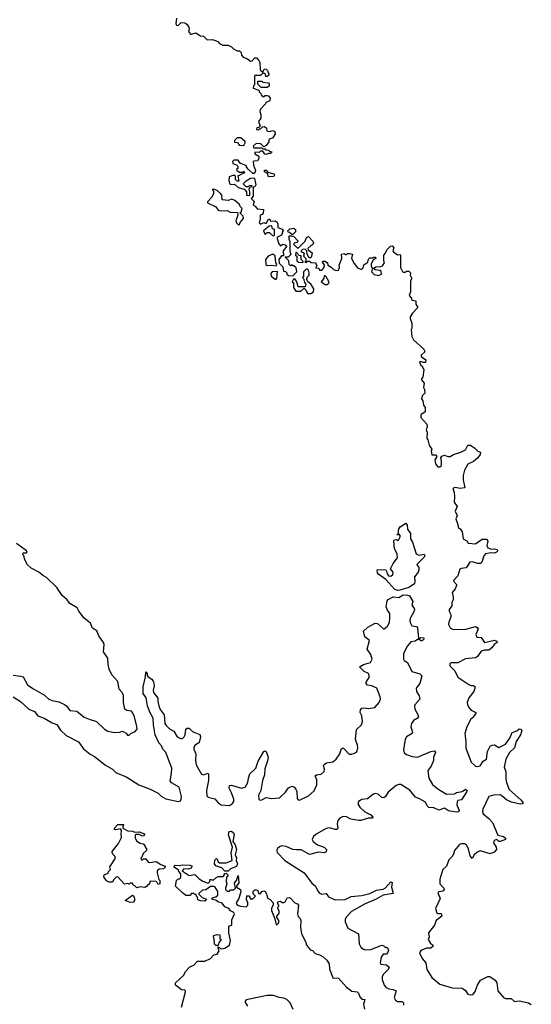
# Model space of a CAD drawing. Extents: x 2601477 to 2753313, y 449408 to 581029.
# Tile 12 of 203: x 2628943 to 2633535, y 473233 to 482081. Entities that reach past the tile are written whole.
import ezdxf

# ---------------------------------------------------------------- set-up
doc = ezdxf.new("R2010")
doc.units = 0

msp = doc.modelspace()

# ---------------------------------------------------------------- linework, layer by layer
at = {"layer": '0CON05XD'}
for points in [[(2630350, 482095), (2630343.3, 482045), (2630350.7, 482030.7), (2630365, 482030), (2630393.6, 482056.4), (2630425, 482053.3), (2630442.5, 482042.5), (2630460, 482015), (2630463.3, 481995), (2630457.5, 481975), (2630475, 481952.5), (2630485, 481950), (2630523, 481963), (2630565, 481937.5)], [(2630565, 481937.5), (2630592.5, 481932.5), (2630625, 481900), (2630675, 481902.5), (2630720, 481885), (2630735, 481867.5), (2630765, 481852.5), (2630815, 481852.5), (2630845, 481837.5), (2630860.7, 481820.7), (2630895, 481800), (2630915, 481800), (2630930, 481785), (2630933, 481763), (2630950, 481745), (2630988.8, 481728.8), (2631015, 481710), (2631028.3, 481711.7), (2631053, 481737), (2631068.3, 481738.3), (2631090, 481715), (2631097.5, 481697.5), (2631101.7, 481631.7), (2631125, 481610), (2631141.7, 481638.3), (2631155, 481637.5), (2631167.5, 481625), (2631172.5, 481602.5), (2631180, 481595), (2631178.3, 481581.7), (2631165, 481570), (2631151.7, 481571.7), (2631148.3, 481588.3), (2631135, 481600), (2631121.7, 481598.3), (2631105, 481580), (2631055, 481580), (2631050, 481575), (2631050, 481495), (2631043, 481487), (2631040, 481465), (2631088.3, 481448.3), (2631091.7, 481431.7), (2631108.3, 481418.3), (2631110, 481405), (2631121.7, 481391.7), (2631135, 481390), (2631145, 481400), (2631165, 481400), (2631176.4, 481396.4), (2631192.5, 481375), (2631189.3, 481350.7), (2631151.7, 481338.3), (2631150, 481325), (2631100, 481275), (2631097.5, 481255), (2631107.5, 481225), (2631107.5, 481195), (2631087.5, 481165), (2631100, 481125), (2631088.3, 481111.7), (2631071.7, 481108.3), (2631070, 481095), (2631085, 481090), (2631095, 481100), (2631105, 481100), (2631121.7, 481118.3), (2631141.7, 481121.7), (2631157, 481107), (2631161.7, 481081.7), (2631185, 481077.5), (2631216.4, 481086.4), (2631232.5, 481075), (2631237.5, 481055), (2631215, 481020), (2631180, 481005), (2631180, 480985), (2631155, 480950), (2631135, 480940), (2631107, 480967), (2631065, 480970), (2631040, 480945), (2631045, 480930), (2631115, 480930), (2631125, 480920), (2631145, 480920), (2631153, 480913), (2631175, 480910), (2631185, 480900), (2631210, 480895), (2631195, 480880), (2631175, 480880), (2631155, 480870), (2631143.6, 480873.6), (2631125, 480900), (2631105, 480900), (2631091.7, 480888.3), (2631055, 480890), (2631052.5, 480875), (2631090, 480855), (2631090, 480835), (2631078.3, 480811.7), (2631045, 480810), (2631040, 480805), (2631042.5, 480775), (2631060, 480725), (2631057, 480713), (2631045, 480700), (2631035, 480700), (2630997.5, 480735), (2630980, 480755), (2630978.3, 480768.3), (2630921.7, 480791.7), (2630905, 480820), (2630865, 480820), (2630853, 480807), (2630855, 480790), (2630888.3, 480778.3), (2630900, 480765), (2630900, 480745), (2630890, 480735), (2630891.7, 480721.7), (2630905, 480720), (2630915, 480710), (2630945, 480710), (2630955, 480720), (2630960, 480705), (2630921.7, 480688.3), (2630915, 480680), (2630901.7, 480678.3), (2630910, 480630), (2630895, 480630), (2630880, 480645), (2630880, 480675), (2630875, 480680), (2630855, 480680), (2630821.7, 480668.3), (2630820, 480635), (2630830, 480605), (2630835, 480600), (2630871.7, 480601.7), (2630903, 480573), (2630957.5, 480557.5), (2630980, 480535), (2630980, 480505), (2631005, 480500), (2631010, 480505), (2631010, 480535), (2631003, 480557), (2631011.7, 480578.3), (2631028.3, 480581.7), (2631028.3, 480588.3), (2631005, 480590), (2630995, 480580), (2630975, 480580), (2630950, 480605), (2630975, 480632.5), (2631013.3, 480656.7), (2631045, 480660), (2631050, 480655), (2631061.7, 480598.3), (2631055, 480580), (2631040, 480575), (2631040, 480495), (2631020, 480475), (2631047.5, 480447.5), (2631040, 480415), (2631056.4, 480406.4), (2631075, 480380), (2631130, 480375), (2631127, 480343), (2631118.3, 480331.7), (2631100, 480325), (2631100, 480285), (2631092.5, 480255), (2631105, 480242.5), (2631135, 480257.5), (2631155, 480250), (2631175, 480290), (2631188.3, 480288.3), (2631195, 480270), (2631235, 480272.5), (2631253, 480263), (2631260, 480245), (2631260, 480215), (2631298.3, 480198.3), (2631310, 480185), (2631300, 480175), (2631302.5, 480165), (2631292.5, 480145), (2631250, 480125), (2631268.3, 480068.3), (2631285, 480050), (2631305, 480062.5), (2631327, 480057), (2631340, 480045), (2631307.5, 480005), (2631310, 479960), (2631291.7, 479958.3), (2631270, 479925), (2631272.5, 479892.5), (2631305, 479860), (2631311.7, 479821.7), (2631328.3, 479818.3), (2631340, 479805), (2631340, 479795), (2631355, 479782.5), (2631395, 479780), (2631430, 479815), (2631425, 479850), (2631405, 479870), (2631395, 479870), (2631385, 479880), (2631375, 479870), (2631361.7, 479881.7), (2631360, 479915), (2631330, 479945), (2631330, 479950), (2631355, 479950), (2631380, 479975), (2631373, 479983), (2631370, 480005), (2631370, 480085), (2631362.5, 480105), (2631361.7, 480138.3), (2631385, 480140), (2631405, 480132.5), (2631440, 480095), (2631435, 480080), (2631413, 480077), (2631400, 480065), (2631435, 480030), (2631445, 480030), (2631505, 480090), (2631517.5, 480125), (2631535, 480132.5), (2631575, 480090), (2631580, 480075), (2631575, 480060), (2631555, 480050), (2631530, 480025), (2631531.7, 480011.7), (2631567, 479987), (2631562.5, 479955), (2631555, 479942.5), (2631541.7, 479941.7), (2631523, 479973), (2631520, 480005), (2631505, 480020), (2631480, 480015), (2631470, 480005), (2631470, 479995), (2631488.3, 479988.3), (2631497, 479977), (2631490, 479955), (2631510, 479935), (2631510, 479915), (2631501.7, 479901.7), (2631515, 479900), (2631525, 479910), (2631545, 479910), (2631558.3, 479898.3), (2631600, 479895), (2631600, 479885), (2631610, 479875), (2631601.7, 479851.7), (2631628.3, 479848.3), (2631635, 479830), (2631655, 479830), (2631677, 479853), (2631680, 479875), (2631660, 479905), (2631665, 479910), (2631685, 479910), (2631695, 479900), (2631705, 479900), (2631710, 479875), (2631738.3, 479858.3), (2631760, 479835), (2631785, 479827.5), (2631805, 479830), (2631812.5, 479855), (2631810, 479875), (2631833.3, 479935), (2631830, 479975), (2631855, 479980), (2631865, 479970), (2631875, 479970), (2631885, 479980), (2631905, 479980), (2631930, 479975), (2631920, 479935), (2631945, 479890), (2631975, 479852.5), (2632005, 479840), (2632015, 479840), (2632025, 479850), (2632031.7, 479878.3), (2632066.4, 479903.6), (2632075, 479930), (2632085, 479940), (2632115, 479940), (2632123, 479947), (2632137, 479947), (2632140, 479935), (2632117, 479923), (2632097.5, 479885), (2632097.5, 479865), (2632110, 479845), (2632100, 479815), (2632125, 479792.5), (2632165, 479783.3), (2632190, 479795), (2632188.3, 479818.3), (2632177, 479827), (2632133, 479833), (2632120, 479845), (2632138.3, 479861.7), (2632185, 479862.5), (2632199.3, 479870.7), (2632217.5, 479895), (2632210, 479915), (2632210, 479965), (2632226.2, 479983.8), (2632237, 480013), (2632270, 480045), (2632285, 480047.5), (2632301.7, 480031.7), (2632292.5, 480005), (2632297.5, 479995), (2632335, 479967.5), (2632355, 479970), (2632360, 479965), (2632360, 479855), (2632379.3, 479819.3), (2632385, 479812.5), (2632405, 479812.5), (2632415, 479820), (2632435, 479820), (2632450, 479805), (2632447.5, 479785), (2632462.5, 479755), (2632450, 479735), (2632450, 479635), (2632440, 479605), (2632460, 479575), (2632461.7, 479561.7), (2632497.5, 479555), (2632500, 479525), (2632517.5, 479495), (2632467.5, 479445), (2632448.3, 479411.7), (2632447.5, 479395), (2632462.5, 479355), (2632462.5, 479305), (2632457.5, 479295), (2632462.5, 479235), (2632477.5, 479205), (2632570.9, 479120.9), (2632580, 479095), (2632547.5, 479065), (2632547.5, 479055), (2632587.5, 479025), (2632585, 479000), (2632565, 479000), (2632545, 479010), (2632532.5, 479005), (2632542.5, 478975), (2632556.7, 478966.7), (2632570, 478935), (2632561.7, 478868.3), (2632550, 478855), (2632550, 478845), (2632573.3, 478815), (2632567.5, 478775), (2632577, 478757), (2632580, 478725), (2632555, 478700), (2632550, 478675), (2632562.5, 478655), (2632568.3, 478618.3), (2632582.5, 478595), (2632581.7, 478558.3), (2632545, 478530), (2632542.5, 478505), (2632596.7, 478445), (2632600, 478425), (2632592.5, 478395), (2632600, 478375), (2632598.3, 478318.3), (2632607.5, 478305), (2632618.3, 478258.3), (2632633.3, 478233.3), (2632641.7, 478221.7), (2632637.5, 478205), (2632641.7, 478171.7), (2632675, 478170), (2632687, 478157), (2632670, 478125), (2632675, 478090), (2632695, 478063.3), (2632715, 478063.8), (2632728, 478075), (2632730, 478115), (2632722.5, 478145), (2632730.8, 478159.2), (2632755, 478168), (2632785.9, 478155.9), (2632807.5, 478155), (2632835.7, 478174.3), (2632903.9, 478196.1), (2632943.6, 478216.4), (2632965, 478256.7), (2632985, 478256.2), (2633025, 478233.3), (2633055, 478202.5), (2633080, 478195), (2633076.7, 478175), (2633056.2, 478145), (2633015, 478110), (2632964.3, 478085.7), (2632935, 478032.5), (2632923.8, 477985), (2632923.9, 477946.1), (2632940, 477875), (2632895, 477867.5), (2632855, 477876.7), (2632835, 477870), (2632833, 477857), (2632842.5, 477835), (2632846.4, 477793.6), (2632842.5, 477745), (2632870, 477705), (2632852.5, 477665), (2632870, 477625), (2632857.5, 477595), (2632876.7, 477545), (2632878.3, 477518.3), (2632897.5, 477505), (2632915, 477480), (2632922.5, 477415), (2632956.4, 477396.4), (2632968.3, 477378.3), (2633035, 477370), (2633095, 477414), (2633133.9, 477413.9), (2633143.8, 477395), (2633136.7, 477355), (2633146, 477336)], [(2631111.7, 481471.7), (2631081.7, 481501.7), (2631081.7, 481528.3), (2631115, 481530), (2631125, 481520), (2631175, 481512.5), (2631182.5, 481505), (2631182.5, 481485), (2631165, 481472.5), (2631111.7, 481471.7)], [(2630955, 480950), (2630967.5, 480975), (2630967, 480987), (2630928.3, 481018.3), (2630895, 481020), (2630870, 480995), (2630871.7, 480981.7), (2630898.3, 480978.3), (2630913, 480953), (2630955, 480950)], [(2631175, 480670), (2631168.3, 480698.3), (2631140, 480715), (2631141.7, 480728.3), (2631155, 480730), (2631171.7, 480711.7), (2631220, 480695), (2631230, 480685), (2631225, 480672.5), (2631175, 480670)], [(2630915, 480240), (2630921.7, 480258.3), (2630952.5, 480295), (2630950, 480315), (2630920, 480345), (2630930, 480355), (2630940, 480385), (2630921.7, 480401.7), (2630915, 480420), (2630875, 480457.5), (2630847, 480467), (2630815, 480457.5), (2630761.7, 480461.7), (2630757.5, 480505), (2630745, 480520), (2630715, 480547.5), (2630685, 480557.5), (2630670, 480555), (2630681.7, 480541.7), (2630682.5, 480515), (2630665, 480482.5), (2630630, 480445), (2630630, 480435), (2630705, 480400), (2630725, 480370), (2630755, 480362.5), (2630805, 480367.5), (2630830.7, 480350.7), (2630898.3, 480348.3), (2630900, 480325), (2630882.5, 480275), (2630890, 480255), (2630905, 480240), (2630915, 480240)], [(2631225, 480140), (2631230, 480145), (2631230, 480195), (2631211.7, 480201.7), (2631205, 480230), (2631183, 480227), (2631130, 480185), (2631145, 480150), (2631165, 480170), (2631185, 480170), (2631211.7, 480141.7), (2631225, 480140)], [(2631395, 480150), (2631385, 480150), (2631365, 480170), (2631351.7, 480171.7), (2631350, 480185), (2631368.3, 480201.7), (2631405, 480207.5), (2631420, 480195), (2631420, 480175), (2631395, 480150)], [(2631245, 479870), (2631250, 479885), (2631242.5, 479895), (2631235, 479960), (2631225, 479970), (2631205, 479970), (2631173.6, 479956.4), (2631150, 479925), (2631151.7, 479881.7), (2631165, 479872.5), (2631205, 479876.7), (2631245, 479870)], [(2631485, 479900), (2631488.3, 479908.3), (2631470, 479925), (2631468.3, 479958.3), (2631451.7, 479961.7), (2631428.3, 479988.3), (2631421.7, 479988.3), (2631420, 479965), (2631430, 479955), (2631430, 479915), (2631445, 479902.5), (2631485, 479900)], [(2631245, 479750), (2631251.7, 479758.3), (2631258.3, 479818.3), (2631210, 479815), (2631198.3, 479801.7), (2631200, 479775), (2631235, 479750), (2631245, 479750)], [(2631555, 479620), (2631580, 479635), (2631581.7, 479661.7), (2631557.5, 479705), (2631530, 479725), (2631520, 479745), (2631523, 479767), (2631540, 479785), (2631542.5, 479805), (2631535, 479830), (2631525, 479840), (2631515, 479840), (2631490, 479815), (2631490, 479775), (2631480, 479765), (2631490, 479755), (2631498.3, 479718.3), (2631510, 479705), (2631505, 479680), (2631441.7, 479681.7), (2631430, 479725), (2631415, 479750), (2631401.7, 479748.3), (2631390, 479725), (2631400, 479715), (2631400, 479675), (2631423, 479643), (2631467, 479643), (2631495, 479670), (2631510, 479655), (2631525, 479620), (2631555, 479620)], [(2631705, 479700), (2631720, 479715), (2631717, 479727), (2631695, 479770), (2631685, 479780), (2631675, 479780), (2631672.5, 479755), (2631650, 479725), (2631685, 479700), (2631705, 479700)], [(2632335, 476951.2), (2632311.7, 476961.7), (2632229.3, 477049.3), (2632166.7, 477095), (2632155, 477110), (2632152.5, 477135), (2632155, 477140), (2632228, 477138), (2632236.7, 477126.7), (2632240, 477100), (2632253.8, 477083.8), (2632275, 477081.2), (2632293.3, 477095), (2632296.7, 477115), (2632272.5, 477145), (2632295, 477193.3), (2632333.9, 477246.1), (2632330.5, 477280.5), (2632306, 477325), (2632300, 477395), (2632305, 477407.5), (2632325, 477410), (2632335, 477400), (2632345, 477410), (2632357.5, 477435), (2632357, 477447), (2632345, 477460), (2632335, 477450), (2632330, 477455), (2632340, 477460), (2632347.5, 477505), (2632357, 477523), (2632407.5, 477557.5), (2632420, 477540), (2632425, 477502.5), (2632451.2, 477465), (2632450, 477415), (2632470, 477385), (2632501.7, 477281.7), (2632525, 477270), (2632575, 477276.7), (2632580, 477265), (2632575, 477252.5), (2632507.5, 477185), (2632527, 477157), (2632527, 477137), (2632518.8, 477115), (2632486.7, 477075), (2632491.2, 477035), (2632487.3, 477012.7), (2632435, 476978.8), (2632355, 476953.3), (2632335, 476951.2)], [(2629925, 475652.5), (2629945, 475670), (2629975, 475682.5), (2629996, 475705), (2629995, 475730), (2629972.5, 475815), (2629955.7, 475855.7), (2629945.8, 475865.8), (2629903.6, 475873.6), (2629886.4, 475886.4), (2629875.8, 475945), (2629875, 476007.5), (2629862, 476035), (2629836.2, 476065), (2629823.8, 476135), (2629768.8, 476195), (2629746.7, 476245), (2629736.2, 476285), (2629734.1, 476344.1), (2629695, 476400), (2629700.8, 476465), (2629694.2, 476485), (2629652, 476545), (2629635, 476590), (2629595, 476613.8), (2629578.8, 476658.8), (2629523, 476703), (2629473.3, 476765), (2629458.8, 476795), (2629394, 476835), (2629368.1, 476868.1), (2629325, 476907.5), (2629275, 476977.5), (2629185, 477067.5), (2629150, 477085), (2629115, 477117.5), (2629045, 477152.5), (2629013.6, 477183.6), (2628988.3, 477228.3), (2628980, 477265), (2628970, 477275), (2628975, 477290), (2629005, 477290), (2629010, 477295), (2629005, 477307.5), (2628915, 477373.3)], [(2633146, 477336), (2633175, 477323.3), (2633205, 477326), (2633225, 477320), (2633232.5, 477315), (2633232.5, 477305), (2633222.5, 477295), (2633205, 477286.7), (2633175, 477290), (2633125, 477282.5), (2633108.3, 477261.7), (2633092.5, 477205), (2633080, 477195), (2633055, 477193.3), (2633005, 477210), (2632983.9, 477206.1), (2632950, 477155), (2632905, 477150), (2632895, 477142.5), (2632875, 477082.5), (2632840, 477045), (2632837.5, 477035), (2632862.5, 477005), (2632863.3, 476995), (2632852, 476965), (2632823.8, 476935), (2632833.3, 476895), (2632833, 476867), (2632822.5, 476845), (2632822.5, 476815), (2632798.3, 476781.7), (2632797.5, 476765), (2632812.5, 476735), (2632812.5, 476715), (2632793.6, 476666.4), (2632793.3, 476645), (2632807.5, 476615), (2632835, 476600), (2632946.1, 476603.9), (2633035, 476627.5), (2633049.3, 476619.3), (2633057.5, 476605), (2633036.7, 476555), (2633045, 476533.3), (2633085, 476530), (2633115, 476483.8), (2633205, 476506), (2633226.7, 476495), (2633228.8, 476485), (2633203.3, 476466.7), (2633180, 476435), (2633155, 476414.4), (2633114.1, 476414.1), (2633084.5, 476405.5), (2633052, 476358), (2633035, 476346.2), (2632945, 476336.2), (2632875, 476300), (2632815, 476302.5), (2632802.5, 476295), (2632803.3, 476275), (2632848.8, 476228.8), (2632875, 476172.5), (2632975, 476106.7), (2632995, 476097.5), (2633017, 476097), (2633030, 476085), (2633020, 476045), (2632973.9, 475986.1), (2632960, 475945), (2632963, 475923), (2632977, 475897), (2632995, 475877.5), (2633036.4, 475856.4), (2633037.5, 475845), (2633020, 475825), (2633020, 475815), (2632992.5, 475795), (2632957.5, 475725), (2632940, 475665), (2632948.8, 475595), (2632946.2, 475535), (2632995, 475407.5), (2633034.1, 475374.1), (2633055, 475370), (2633075, 475376.7), (2633103, 475417), (2633133.6, 475436.4), (2633143.3, 475505), (2633167, 475553), (2633185, 475562.5), (2633205, 475563.3), (2633245, 475542), (2633305, 475571.9), (2633341.2, 475625), (2633364.1, 475675.9), (2633405, 475690), (2633425, 475708), (2633442.5, 475705), (2633448.8, 475695), (2633438, 475655), (2633400, 475595), (2633382.9, 475537.1), (2633338, 475495), (2633306.2, 475435), (2633291.2, 475365), (2633306, 475325), (2633306.7, 475255), (2633313.8, 475225), (2633335, 475162), (2633445, 475065.8), (2633460, 475045), (2633458.8, 475035), (2633435, 475030.6), (2633358.9, 475048.9), (2633311.4, 475071.4), (2633275, 475104.2), (2633255, 475114.2), (2633195, 475112.9), (2633155, 475101.2), (2633100, 474985), (2633096.7, 474965), (2633103.3, 474945), (2633153.9, 474903.9), (2633185.8, 474865.8), (2633235, 474752.5), (2633285, 474742), (2633303.3, 474725), (2633303.3, 474715), (2633255, 474696), (2633245, 474696.2), (2633225, 474713.3), (2633202.5, 474705), (2633196.7, 474685), (2633220, 474645), (2633224.2, 474625), (2633201.1, 474598.9), (2633165, 474585.6), (2633075, 474612.5), (2633045, 474596.7), (2633023.8, 474575), (2633005, 474542.5), (2632985, 474567.5), (2632970.7, 474629.3), (2632954.1, 474664.1), (2632935.9, 474675.9), (2632905, 474676.2), (2632891.2, 474668.8), (2632846.7, 474615), (2632837.7, 474582.3), (2632825, 474562.5), (2632795, 474532.5), (2632774, 474475), (2632740, 474445), (2632713.9, 474356.1), (2632713.3, 474315), (2632750, 474275), (2632752.5, 474265), (2632740.7, 474249.3), (2632705, 474242.5), (2632697.5, 474235), (2632716, 474185), (2632675.8, 474095), (2632685.9, 474055.9), (2632695, 474048.8), (2632725, 474048.8), (2632731.2, 474025), (2632680, 473985), (2632666, 473945), (2632612.5, 473875), (2632617.5, 473835), (2632610, 473815), (2632627.5, 473785), (2632652.5, 473765), (2632653.3, 473755), (2632632.3, 473737.7), (2632595, 473736), (2632558.7, 473721.3), (2632540, 473710), (2632532.5, 473695), (2632555, 473643.3), (2632589.2, 473605), (2632596.2, 473545), (2632643.8, 473475), (2632714.2, 473414.2), (2632825, 473380), (2632915, 473378.8), (2632945, 473357.5), (2632965, 473322.5), (2632985, 473316.7), (2633011.7, 473321.7), (2633028.3, 473341.7), (2633051.2, 473405), (2633080.3, 473449.7), (2633145, 473482.5), (2633161.7, 473481.7), (2633210.7, 473450.7), (2633226.7, 473425), (2633236, 473355), (2633285, 473293.3), (2633305, 473283.8), (2633353.9, 473283.9), (2633385, 473256.7), (2633425, 473263.3), (2633510, 473245), (2633535, 473230)], [(2628885.7, 475995.7), (2628950, 475955), (2629024.2, 475884.2), (2629075, 475863.8), (2629105, 475826.2), (2629163.9, 475803.9), (2629235, 475762), (2629275, 475747.5), (2629309.2, 475695), (2629359.7, 475649.7), (2629471.3, 475591.3), (2629515, 475530), (2629575, 475480), (2629615, 475460.8), (2629712.1, 475382.1), (2629776.2, 475345), (2629805.6, 475315.6), (2629905, 475273.8), (2630012.5, 475205), (2630115, 475166), (2630185, 475131.2), (2630213.2, 475103.2), (2630255, 475080), (2630365, 475054.4), (2630385, 475062), (2630392.5, 475075), (2630395, 475100), (2630375.7, 475185), (2630305, 475223.8), (2630295, 475242.5), (2630305, 475310), (2630310, 475355), (2630254.3, 475494.3), (2630228, 475525), (2630215.8, 475555), (2630192.6, 475582.6), (2630158.5, 475655), (2630143.6, 475745), (2630142.5, 475805), (2630115, 475853.3), (2630090, 475915), (2630076.8, 475986.8), (2630050.8, 476025), (2630050, 476085), (2630073.3, 476175), (2630075, 476220), (2630086.7, 476206.7), (2630088.3, 476188.3), (2630097.5, 476175), (2630130, 476155), (2630145, 476130), (2630151.2, 476095), (2630141.2, 476055), (2630143.8, 476035), (2630184.2, 475985), (2630182.7, 475952.7), (2630190.8, 475915), (2630203.4, 475883.4), (2630239.4, 475835), (2630246.9, 475755), (2630257.2, 475737.2), (2630287.4, 475707.4), (2630326, 475686), (2630355.8, 475635), (2630385, 475620), (2630405, 475622), (2630420, 475635), (2630429.2, 475655), (2630433.8, 475705), (2630445, 475713.3), (2630465, 475713.3), (2630495, 475683.8), (2630515.9, 475675.9), (2630558.8, 475658.8), (2630566.7, 475635), (2630554, 475586), (2630515, 475560), (2630506, 475544), (2630507.5, 475525), (2630524.3, 475485), (2630520.5, 475425), (2630527.8, 475385), (2630575, 475302), (2630595, 475294.2), (2630625, 475307.5), (2630635, 475310), (2630637.5, 475305), (2630638.9, 475245), (2630621.2, 475155), (2630623.6, 475105), (2630635, 475094.4), (2630695, 475078.9), (2630725, 475043.1), (2630751.2, 475025), (2630825, 475018.2), (2630852.9, 475037.1), (2630864.5, 475055), (2630866.5, 475075), (2630844.5, 475134.5), (2630822, 475175), (2630825, 475200), (2630845, 475201.2), (2630935, 475174.3), (2630965.4, 475184.6), (2630992, 475225), (2630995.8, 475265), (2631009.2, 475305), (2631062, 475355), (2631082.3, 475417.7), (2631133.3, 475505), (2631145, 475510), (2631156, 475506), (2631172, 475455), (2631167.9, 475422.1), (2631142.4, 475347.6), (2631139.5, 475295), (2631121.1, 475245), (2631108.1, 475155), (2631085, 475112.5), (2631089.2, 475075), (2631098.3, 475068.3), (2631115, 475069.4), (2631155, 475090.6), (2631205, 475082.2), (2631275, 475086.9), (2631330.2, 475139.8), (2631355, 475178.8), (2631385, 475193.8), (2631405, 475186.2), (2631422.5, 475165), (2631430, 475145), (2631432.1, 475082.1), (2631441.3, 475071.3), (2631455, 475068.6), (2631535, 475106.9), (2631587.6, 475152.4), (2631610, 475205), (2631609.3, 475249.3), (2631594, 475285), (2631605.9, 475294.1), (2631648.1, 475301.9), (2631676.7, 475325), (2631678.8, 475345), (2631670, 475375), (2631675, 475387.5), (2631697.7, 475402.3), (2631755, 475411.2), (2631783.3, 475435), (2631818, 475485), (2631827.5, 475525), (2631845, 475537.5), (2631901.2, 475481.2), (2631925, 475479.2), (2631955, 475491.2), (2631968.8, 475505), (2631978.8, 475535), (2631976.2, 475565), (2631966, 475585), (2631955.8, 475615), (2631966.7, 475703.3), (2632010, 475745), (2632020, 475775), (2632014.1, 475824.1), (2632000, 475855), (2632002.3, 475877.7), (2632015, 475893.3), (2632032.3, 475897.7), (2632075, 475892), (2632130, 475900), (2632170.8, 475945), (2632182.2, 475975), (2632180, 475995), (2632148.8, 476075), (2632105, 476093.8), (2632065, 476102), (2632052, 476115), (2632052.3, 476127.7), (2632082.5, 476175), (2632072.5, 476205), (2632035, 476222.5), (2631992.5, 476265), (2632027.5, 476285), (2632092.5, 476305), (2632106.7, 476335), (2632096, 476375), (2632063.3, 476425), (2632081.7, 476501.7), (2632040, 476535), (2632030, 476585), (2632069.3, 476620.7), (2632135, 476658), (2632155.8, 476655.8), (2632207, 476607), (2632215, 476606.7), (2632245, 476631.2), (2632261.1, 476665), (2632265.6, 476705.6), (2632264.3, 476744.3), (2632243.8, 476775), (2632233.3, 476805), (2632240.7, 476859.3), (2632249.3, 476870.7), (2632295, 476893.8), (2632345, 476887.5), (2632385, 476911.2), (2632425, 476910), (2632443, 476903), (2632471.7, 476851.7), (2632463.3, 476823.3), (2632486.7, 476785), (2632483.3, 476765), (2632450, 476705), (2632443.8, 476685), (2632446.7, 476665), (2632464.2, 476634.2), (2632505, 476626.7), (2632513.8, 476615), (2632521.7, 476521.7), (2632535, 476520), (2632545, 476530), (2632570, 476525), (2632570, 476515), (2632555, 476500), (2632545, 476500), (2632535, 476510), (2632515, 476510), (2632493.9, 476496.1), (2632455, 476488.8), (2632424.4, 476455.6), (2632387.5, 476385), (2632388.8, 476335), (2632395, 476323.3), (2632423.3, 476305), (2632464, 476224), (2632535, 476202), (2632551.2, 476185), (2632533.3, 476115), (2632501.2, 476075), (2632504.2, 476044.2), (2632530, 476005), (2632533.3, 475975), (2632490, 475925), (2632486.4, 475913.6), (2632488.8, 475885), (2632515, 475842.5), (2632521.2, 475815), (2632515, 475804.2), (2632477.1, 475782.9), (2632460.8, 475755), (2632452.5, 475725), (2632468.8, 475675), (2632466.2, 475665), (2632416, 475635), (2632402.9, 475615), (2632388.3, 475518.3), (2632395, 475491.2), (2632415, 475477.1), (2632465, 475459.2), (2632515, 475452.5), (2632634.5, 475505.5), (2632665, 475510), (2632673.8, 475495), (2632657.5, 475455), (2632658, 475425), (2632636.1, 475373.9), (2632607, 475333), (2632615.8, 475265), (2632647.6, 475207.6), (2632695, 475168.8), (2632775, 475122), (2632845, 475123.3), (2632865, 475136), (2632914, 475146), (2632945, 475166.7), (2632960, 475155), (2632957.5, 475145), (2632909.3, 475070.7), (2632876.4, 475063.6), (2632868.3, 475051.7), (2632866.7, 475025), (2632886.2, 474975), (2632877.3, 474962.7), (2632865, 474958), (2632791.7, 474971.7), (2632755, 474994), (2632705, 474978.8), (2632655, 475002.5), (2632633, 474997), (2632615, 475000), (2632601.2, 475015), (2632585, 475050), (2632530.7, 475080.7), (2632495, 475093.3), (2632445, 475156.7), (2632365, 475207.5), (2632345, 475207.5), (2632321.7, 475198.3), (2632250.3, 475139.7)], [(2628885, 476190.5), (2628953.1, 476183.1), (2628973.3, 476175), (2629014, 476105), (2629059.8, 476069.8), (2629165, 476009.6), (2629206, 475976), (2629233.1, 475963.1), (2629295, 475951.2), (2629345, 475927.3), (2629363.1, 475915), (2629393.6, 475873.6), (2629455, 475867.5), (2629523, 475813), (2629567.5, 475795), (2629633.8, 475775), (2629705, 475706.7), (2629735, 475686.7), (2629795, 475676.7), (2629841.7, 475678.3), (2629865, 475687.5), (2629899.3, 475669.3), (2629911.7, 475651.7), (2629925, 475652.5)], [(2632250.3, 475139.7), (2632225, 475098.8), (2632210.5, 475089.5), (2632195, 475090), (2632160.9, 475120.9), (2632135, 475128.6), (2632111.3, 475118.7), (2632065, 475080), (2632015, 475071.8), (2631982.9, 475055), (2631979.4, 475035), (2631994.6, 475004.6), (2632041.5, 474961.5), (2632096.2, 474935), (2632112.5, 474915), (2632110, 474905), (2632074.1, 474905.9), (2632006.4, 474883.6), (2631986.4, 474883.6), (2631915, 474895.8), (2631877.6, 474917.6), (2631845, 474921.1), (2631815.3, 474904.7), (2631799.5, 474885), (2631792.7, 474855), (2631797.5, 474815), (2631793.3, 474805), (2631775, 474802.5), (2631725, 474817.3), (2631695, 474811.8), (2631605, 474762.2), (2631579.5, 474740.5), (2631568.9, 474715), (2631576.9, 474696.9), (2631616.9, 474666.9), (2631675, 474644), (2631696.2, 474625), (2631695, 474602.5), (2631675, 474593.8), (2631625, 474600), (2631545, 474578.8), (2631470.6, 474620.6), (2631427.9, 474622.1), (2631395, 474624.5), (2631335, 474651.8), (2631295, 474657.1), (2631275, 474649.1), (2631255, 474630), (2631250.4, 474615), (2631255, 474598), (2631323.1, 474525), (2631495, 474412.9), (2631565, 474320.8), (2631597.1, 474295), (2631615, 474254), (2631635, 474232), (2631655, 474223.8), (2631695, 474227.5), (2631715, 474198.8), (2631775, 474171.4), (2631865, 474175.8), (2631917.7, 474202.3), (2632015, 474210), (2632085, 474230), (2632145, 474259.2), (2632205, 474266), (2632225, 474278.8), (2632275, 474333.3), (2632286.1, 474326.1), (2632280, 474285), (2632295, 474230), (2632205, 474212.5), (2632142.1, 474177.9), (2632043.3, 474136.7), (2631922.1, 474067.9), (2631874.2, 474015), (2631865.8, 473995), (2631865.7, 473975), (2631887.3, 473917.3), (2631983.8, 473865), (2631988.9, 473775), (2632005, 473747.5), (2632022.2, 473732.2), (2632045, 473721.5), (2632093.9, 473726.1), (2632195, 473763.3), (2632216.4, 473756.4), (2632222.5, 473742.5), (2632235, 473747.5), (2632248, 473738), (2632252, 473715), (2632245.7, 473694.3), (2632235, 473683.8), (2632205, 473682.5), (2632188.8, 473655), (2632177.5, 473605), (2632185, 473592.5), (2632235, 473586.2), (2632258.8, 473565), (2632251.2, 473545), (2632207.2, 473502.8), (2632197.8, 473482.2), (2632195.6, 473455), (2632215.4, 473405.4), (2632233.8, 473383.8), (2632255, 473371.4), (2632296.5, 473366.5), (2632323.3, 473355), (2632304.4, 473295), (2632315, 473268.8), (2632335, 473258), (2632375, 473258), (2632388.8, 473245), (2632389.2, 473225)], [(2629995, 474280), (2629977, 474297), (2629965, 474300), (2629955, 474320), (2629935, 474320), (2629925, 474312.5), (2629915, 474317.5), (2629883, 474313), (2629825, 474377.5), (2629810, 474375), (2629785, 474350), (2629775, 474330), (2629745, 474330), (2629723.6, 474343.6), (2629698.3, 474378.3), (2629700, 474395), (2629738.3, 474411.7), (2629740, 474425), (2629757, 474443), (2629753, 474467), (2629802.5, 474545), (2629797.5, 474565), (2629776.4, 474586.4), (2629772.5, 474605), (2629830.7, 474679.3), (2629857, 474733), (2629852.5, 474765), (2629857.5, 474795), (2629848.3, 474808.3), (2629805, 474800), (2629793, 474803), (2629792.5, 474815), (2629825, 474847.5), (2629878.3, 474848.3), (2629870, 474835), (2629870, 474815), (2629915, 474792.5), (2629955, 474790), (2629975, 474780), (2630015, 474782.5), (2630062.5, 474765), (2630059.3, 474750.7), (2630045, 474743.3), (2630015, 474760), (2629985, 474760), (2629980, 474755), (2629980, 474725), (2629995, 474700), (2630025, 474680), (2630050, 474675), (2630070, 474655), (2630070, 474645), (2630080, 474635), (2630080, 474615), (2630051.7, 474588.3), (2630040, 474555), (2630030, 474545), (2630035, 474530), (2630045, 474530), (2630055, 474540), (2630075, 474540), (2630095, 474510), (2630107, 474507), (2630166.7, 474516.7), (2630209.3, 474489.3), (2630250, 474475), (2630250, 474465), (2630235, 474450), (2630195, 474447.5), (2630178.3, 474431.7), (2630177.5, 474415), (2630193, 474353), (2630200, 474345), (2630200, 474315), (2630185, 474310), (2630178.3, 474328.3), (2630167, 474337), (2630115, 474340), (2630105, 474310), (2630095, 474310), (2630080, 474290), (2630065, 474282.5), (2630025, 474287.5), (2629995, 474280)], [(2630815, 474430), (2630785, 474430), (2630758.3, 474458.3), (2630705, 474476.7), (2630692.5, 474495), (2630693.3, 474525), (2630705, 474542.5), (2630715, 474537.5), (2630723.9, 474513.9), (2630735, 474503.3), (2630796.4, 474503.6), (2630850, 474525), (2630842.5, 474595), (2630852.5, 474645), (2630816.2, 474755), (2630824, 474786), (2630845, 474788.8), (2630863.3, 474775), (2630868.3, 474758.3), (2630857.5, 474695), (2630876.7, 474665), (2630890, 474625), (2630876.7, 474575), (2630889.3, 474549.3), (2630887.5, 474525), (2630898.8, 474495), (2630888.3, 474471.7), (2630835, 474450), (2630815, 474430)], [(2630394, 473206), (2630432.5, 473345), (2630428.3, 473358.3), (2630395, 473362.5), (2630352.5, 473395), (2630342.5, 473405), (2630342.5, 473425), (2630415, 473493.3), (2630431.7, 473528.3), (2630470.7, 473569.3), (2630505, 473583.3), (2630539.3, 473620.7), (2630605, 473620), (2630656.1, 473643.9), (2630685, 473677.5), (2630716.1, 473683.9), (2630732.5, 473712.5), (2630721.7, 473748.3), (2630755, 473732.5), (2630785, 473736.7), (2630826.2, 473765), (2630836, 473805), (2630820, 473875), (2630820, 473935), (2630847, 473943), (2630847, 473993), (2630872.5, 474045), (2630866.4, 474056.4), (2630835, 474072.5), (2630820, 474095), (2630785, 474107.5), (2630760.7, 474140.7), (2630720, 474155), (2630705, 474170), (2630670, 474175), (2630671.7, 474188.3), (2630705, 474200), (2630720, 474215), (2630720, 474245), (2630697.5, 474285), (2630685, 474292.5), (2630655, 474290), (2630615, 474262.5), (2630583, 474257), (2630551.7, 474228.3), (2630551.7, 474221.7), (2630581.7, 474191.7), (2630618.3, 474178.3), (2630605, 474160), (2630565, 474162.5), (2630541.7, 474171.7), (2630540, 474195), (2630530, 474205), (2630528.3, 474218.3), (2630515, 474220), (2630505, 474230), (2630481.7, 474228.3), (2630475, 474210), (2630435, 474210), (2630403.6, 474233.6), (2630342.5, 474295), (2630350, 474345), (2630361.7, 474358.3), (2630375, 474360), (2630388.3, 474371.7), (2630390, 474405), (2630370, 474425), (2630368.3, 474438.3), (2630330, 474465), (2630330, 474475), (2630338.3, 474481.7), (2630375, 474480), (2630405, 474486.2), (2630473.6, 474483.6), (2630490, 474475), (2630483, 474457), (2630455, 474447.5), (2630415, 474450), (2630401.7, 474431.7), (2630465, 474390), (2630515, 474400), (2630555, 474360), (2630588.3, 474338.3), (2630635, 474320), (2630650, 474335), (2630651.7, 474358.3), (2630665, 474350), (2630685, 474350), (2630705, 474370), (2630725, 474380), (2630768.3, 474381.7), (2630780, 474395), (2630781.7, 474408.3), (2630795, 474410), (2630810, 474395), (2630810, 474385), (2630800, 474375), (2630797.5, 474335), (2630802.5, 474315), (2630790, 474275), (2630790, 474265), (2630805, 474250), (2630825, 474250), (2630835, 474260), (2630865, 474262.5), (2630880, 474275), (2630870, 474325), (2630890, 474345), (2630905, 474390), (2630910, 474325), (2630890, 474295), (2630890, 474285), (2630923.8, 474263.8), (2630928.8, 474245), (2630911.2, 474185), (2630886.7, 474145), (2630890.7, 474130.7), (2630908.3, 474121.7)], [(2629935, 474147.5), (2629890, 474165), (2629955, 474212.5), (2629967.5, 474205), (2629972.5, 474185), (2629972.5, 474165), (2629965, 474150), (2629935, 474147.5)], [(2630908.3, 474121.7), (2630926.2, 474113.8), (2630975, 474110), (2630990, 474125), (2630990, 474145), (2630977.5, 474175), (2630983, 474207), (2630998.3, 474208.3), (2631010, 474195), (2631011.7, 474181.7), (2631035, 474180), (2631060, 474205), (2631040, 474225), (2631040, 474245), (2631055, 474260), (2631065, 474262.5), (2631080, 474255), (2631085, 474230), (2631105, 474230), (2631115, 474247.5), (2631135, 474252.5), (2631147.5, 474245), (2631157, 474227), (2631167, 474187), (2631190, 474175), (2631217.5, 474145), (2631217.5, 474125), (2631203.6, 474096.4), (2631202.5, 474075), (2631231.7, 474001.7), (2631245, 473950), (2631255, 473950), (2631267.5, 473965), (2631267.5, 473985), (2631250, 474015), (2631250, 474025), (2631270, 474045), (2631272.5, 474055), (2631271.7, 474071.7), (2631260, 474095), (2631260, 474105), (2631270, 474115), (2631270, 474125), (2631260, 474135), (2631260, 474155), (2631285, 474160), (2631298.3, 474148.3), (2631315, 474147.5), (2631326.7, 474153.3), (2631345, 474190), (2631363.6, 474193.6), (2631375, 474186.7), (2631414.1, 474144.1), (2631437.5, 474135), (2631446.2, 474125), (2631437.5, 474045), (2631443.3, 474023.3), (2631460, 474005), (2631467.5, 473985), (2631462.5, 473925), (2631473.3, 473865), (2631511.7, 473791.7), (2631515, 473770), (2631551.7, 473721.7), (2631570, 473715), (2631595, 473690), (2631635, 473677.5), (2631668.3, 473658.3), (2631699.3, 473629.3), (2631720, 473595), (2631723, 473553), (2631755, 473470), (2631805, 473467.5), (2631875, 473387.5), (2631925, 473350), (2631973.6, 473343.6), (2631983.6, 473333.6), (2631995, 473300), (2632015, 473280), (2632040, 473275), (2632027.5, 473235), (2632038.3, 473188.3)], [(2630725, 473760), (2630705, 473760), (2630691.7, 473771.7), (2630690, 473825), (2630682.5, 473835), (2630685, 473850), (2630715, 473860), (2630738.3, 473858.3), (2630740, 473825), (2630750, 473815), (2630730, 473785), (2630725, 473760)], [(2631397.5, 473185), (2631370, 473245), (2631340, 473275), (2631315, 473287.5), (2631273, 473293), (2631221.7, 473311.7), (2631165, 473312.5), (2630975, 473272.5), (2630962.5, 473255), (2630987, 473217)]]:
    msp.add_lwpolyline(points, dxfattribs=at)

doc.saveas('drawing.dxf')
